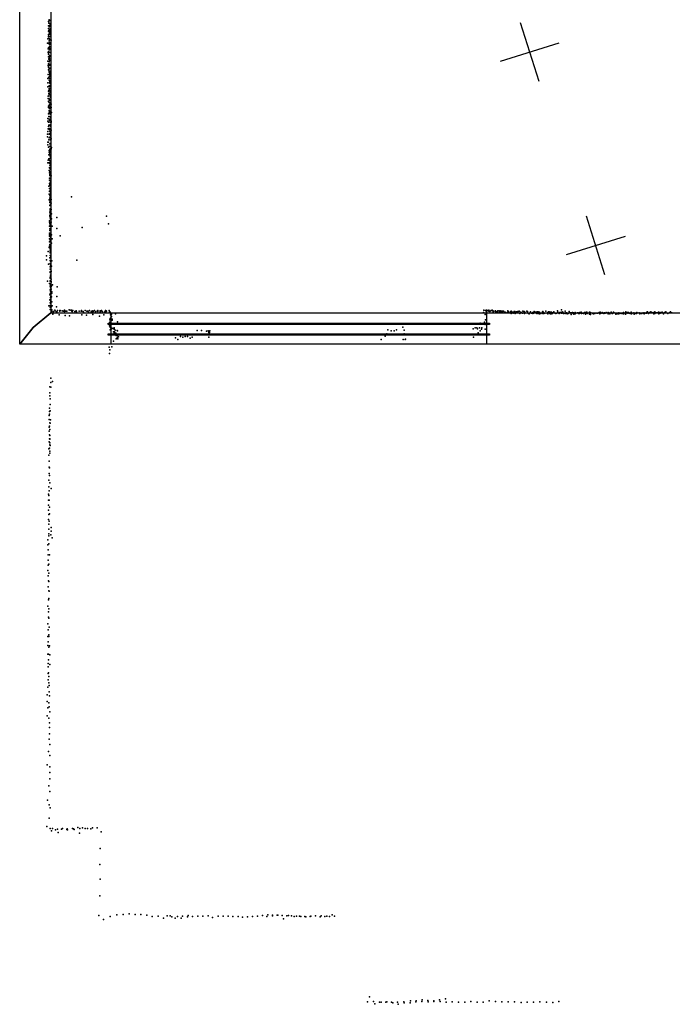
# Model space of a CAD drawing. Header units: millimetres. Extents: x -8027 to 18285, y -18572 to 15071.
# Tile 1 of 19: x -1900 to 2341, y -17363 to -10962. Entities that reach past the tile are written whole.
import ezdxf

# ---------------------------------------------------------------- set-up
doc = ezdxf.new("R2010")
doc.units = ezdxf.units.MM
for name, color, linetype in [('P', 9, 'Continuous'), ('PANOS', 10, 'Continuous'), ('ROOMS', 1, 'Continuous'), ('WALLS', 3, 'Continuous'), ('WINDOWS', 6, 'Continuous')]:
    doc.layers.add(name, color=color, linetype=linetype)

# ---------------------------------------------------------------- blocks, each defined once
blk = doc.blocks.new('1-Standard_55')
for points in [[(-590, 42.9766), (589.999, 42.9766), (589.999, 32.9766), (-590, 32.9766), (-590, 42.9766)], [(-590.014, -44.0958), (589.985, -44.0958), (589.985, -54.0958), (-590.014, -54.0958), (-590.014, -44.0958)]]:
    blk.add_lwpolyline(points)

msp = doc.modelspace()

# ---------------------------------------------------------------- linework, layer by layer
at = {"layer": 'P'}
for p in [(-1713, -11002), (-1712, -10973), (-1711, -11002), (-1710, -10985), (-1709, -10962), (-1709, -10969), (-1707, -10985), (-1707, -11000), (-1706, -10965), (-1706, -11007), (-1705, -10997), (-1703, -10986), (-1702, -11005), (-1700, -10995), (-1699, -10991), (-1697, -10969), (-1713, -11019), (-1713, -11058), (-1713, -11073), (-1712, -11036), (-1712, -11068), (-1711, -11031), (-1709, -11034), (-1708, -11040), (-1707, -11024), (-1707, -11049), (-1706, -11040), (-1706, -11072), (-1705, -11050), (-1704, -11050), (-1704, -11072), (-1702, -11031), (-1702, -11059), (-1701, -11047), (-1699, -11020), (-1719, -11115), (-1717, -11087), (-1711, -11116), (-1709, -11083), (-1709, -11100), (-1709, -11109), (-1709, -11111), (-1707, -11088), (-1707, -11088), (-1707, -11119), (-1707, -11122), (-1707, -11136), (-1705, -11092), (-1705, -11113), (-1698, -11120), (-1696, -11094), (-1715, -11175), (-1714, -11152), (-1713, -11145), (-1713, -11168), (-1713, -11185), (-1712, -11185), (-1711, -11147), (-1710, -11174), (-1709, -11153), (-1709, -11172), (-1708, -11200), (-1707, -11145), (-1706, -11157), (-1706, -11195), (-1706, -11197), (-1706, -11201), (-1702, -11149), (-1701, -11174), (-1700, -11199), (-1716, -11231), (-1714, -11260), (-1713, -11254), (-1712, -11203), (-1712, -11249), (-1712, -11265), (-1711, -11217), (-1711, -11218), (-1709, -11221), (-1709, -11234), (-1709, -11236), (-1709, -11258), (-1708, -11214), (-1708, -11233), (-1708, -11255), (-1707, -11211), (-1707, -11251), (-1706, -11223), (-1702, -11258), (-1701, -11226), (-1698, -11250), (-1715, -11317), (-1713, -11270), (-1713, -11288), (-1709, -11297), (-1708, -11279), (-1708, -11303), (-1707, -11296), (-1707, -11306), (-1706, -11281), (-1706, -11317), (-1705, -11276), (-1704, -11312), (-1704, -11329), (-1703, -11296), (-1702, -11323), (-1699, -11308), (-1718, -11345), (-1716, -11373), (-1713, -11340), (-1708, -11334), (-1708, -11355), (-1708, -11391), (-1706, -11372), (-1705, -11363), (-1705, -11393), (-1704, -11345), (-1704, -11360), (-1703, -11331), (-1703, -11390), (-1702, -11360), (-1701, -11377), (-1697, -11348), (-1717, -11399), (-1713, -11426), (-1711, -11423), (-1711, -11442), (-1710, -11428), (-1709, -11417), (-1708, -11410), (-1708, -11445), (-1708, -11450), (-1707, -11397), (-1706, -11410), (-1706, -11448), (-1702, -11419), (-1702, -11438), (-1700, -11431), (-1700, -11452), (-1698, -11404), (-1697, -11456), (-1714, -11459), (-1714, -11475), (-1713, -11491), (-1713, -11494), (-1709, -11479), (-1709, -11518), (-1708, -11476), (-1708, -11499), (-1707, -11480), (-1707, -11515), (-1705, -11488), (-1702, -11460), (-1701, -11508), (-1700, -11468), (-1700, -11503), (-1699, -11484), (-1698, -11484), (-1697, -11516), (-1696, -11510), (-1713, -11573), (-1712, -11524), (-1712, -11533), (-1709, -11553), (-1708, -11562), (-1707, -11539), (-1706, -11535), (-1706, -11556), (-1705, -11534), (-1705, -11571), (-1705, -11573), (-1704, -11567), (-1703, -11526), (-1699, -11540), (-1699, -11556), (-1699, -11575), (-1696, -11532), (-1693, -11565), (-1718, -11622), (-1716, -11605), (-1712, -11628), (-1711, -11648), (-1710, -11591), (-1708, -11591), (-1708, -11608), (-1707, -11618), (-1705, -11647), (-1702, -11628), (-1702, -11646), (-1701, -11608), (-1699, -11593), (-1699, -11596), (-1699, -11613), (-1696, -11622), (-1696, -11628), (-1720, -11706), (-1717, -11689), (-1714, -11671), (-1713, -11655), (-1709, -11675), (-1709, -11706), (-1707, -11668), (-1707, -11702), (-1706, -11668), (-1705, -11687), (-1704, -11687), (-1703, -11706), (-1700, -11710), (-1699, -11651), (-1699, -11653), (-1699, -11674), (-1698, -11694), (-1698, -11714), (-1695, -11679), (-1719, -11723), (-1718, -11775), (-1716, -11757), (-1713, -11757), (-1711, -11743), (-1708, -11730), (-1707, -11727), (-1705, -11726), (-1704, -11768), (-1702, -11743), (-1699, -11725), (-1698, -11737), (-1697, -11765), (-1696, -11736), (-1713, -11791), (-1711, -11841), (-1709, -11812), (-1709, -11823), (-1707, -11785), (-1707, -11839), (-1706, -11827), (-1705, -11786), (-1705, -11805), (-1705, -11819), (-1705, -11839), (-1701, -11783), (-1701, -11801), (-1700, -11826), (-1699, -11783), (-1699, -11807), (-1697, -11827), (-1696, -11801), (-1694, -11793), (-1716, -11893), (-1715, -11876), (-1710, -11867), (-1710, -11893), (-1707, -11875), (-1707, -11894), (-1703, -11844), (-1703, -11849), (-1702, -11885), (-1701, -11863), (-1700, -11885), (-1699, -11877), (-1699, -11891), (-1698, -11852), (-1698, -11854), (-1697, -11901), (-1709, -11942), (-1707, -11922), (-1707, -11925), (-1707, -11958), (-1705, -11968), (-1704, -11907), (-1704, -11948), (-1704, -11949), (-1704, -11970), (-1703, -11927), (-1701, -11931), (-1699, -11933), (-1699, -11957), (-1698, -11928), (-1698, -11946), (-1697, -11914), (-1707, -11993), (-1706, -12005), (-1706, -12027), (-1704, -11975), (-1704, -12004), (-1703, -12022), (-1702, -11976), (-1701, -11991), (-1701, -12032), (-1700, -12011), (-1699, -12011), (-1699, -12017), (-1698, -11976), (-1698, -11978), (-1698, -12006), (-1696, -11977), (-1711, -12045), (-1708, -12097), (-1707, -12077), (-1707, -12079), (-1706, -12059), (-1706, -12060), (-1705, -12036), (-1705, -12095), (-1703, -12041), (-1703, -12079), (-1700, -12055), (-1700, -12061), (-1700, -12070), (-1699, -12040), (-1699, -12068), (-1698, -12095), (-1697, -12037), (-1697, -12088), (-1697, -12098), (-1709, -12132), (-1705, -12102), (-1705, -12149), (-1705, -12151), (-1704, -12123), (-1704, -12147), (-1703, -12114), (-1703, -12115), (-1702, -12105), (-1701, -12133), (-1701, -12141), (-1700, -12148), (-1698, -12124), (-1697, -12162), (-1696, -12130), (-1696, -12154), (-1564, -12113), (-1705, -12170), (-1705, -12214), (-1702, -12168), (-1702, -12191), (-1702, -12204), (-1701, -12165), (-1701, -12195), (-1701, -12224), (-1700, -12191), (-1700, -12200), (-1700, -12226), (-1697, -12170), (-1697, -12193), (-1696, -12195), (-1694, -12223), (-1706, -12269), (-1706, -12277), (-1705, -12234), (-1704, -12238), (-1704, -12287), (-1703, -12284), (-1703, -12284), (-1701, -12249), (-1701, -12250), (-1700, -12228), (-1700, -12259), (-1699, -12236), (-1699, -12242), (-1699, -12258), (-1696, -12278), (-1694, -12256), (-1658, -12248), (-1336, -12240), (-1322, -12288), (-1707, -12305), (-1707, -12349), (-1705, -12350), (-1704, -12322), (-1704, -12333), (-1703, -12303), (-1703, -12331), (-1702, -12306), (-1702, -12327), (-1702, -12332), (-1701, -12296), (-1700, -12293), (-1699, -12325), (-1690, -12305), (-1658, -12320), (-1494, -12312), (-1707, -12360), (-1707, -12368), (-1707, -12386), (-1706, -12405), (-1703, -12356), (-1703, -12395), (-1700, -12370), (-1700, -12375), (-1700, -12405), (-1697, -12357), (-1696, -12389), (-1696, -12413), (-1694, -12360), (-1694, -12414), (-1689, -12387), (-1636, -12367), (-1715, -12468), (-1709, -12442), (-1707, -12433), (-1706, -12440), (-1704, -12423), (-1703, -12470), (-1703, -12477), (-1701, -12450), (-1701, -12459), (-1701, -12461), (-1700, -12453), (-1700, -12478), (-1699, -12425), (-1699, -12461), (-1698, -12427), (-1725, -12497), (-1725, -12523), (-1704, -12509), (-1703, -12528), (-1701, -12495), (-1701, -12546), (-1700, -12532), (-1699, -12494), (-1698, -12508), (-1698, -12528), (-1698, -12528), (-1697, -12502), (-1692, -12530), (-1529, -12526), (-1713, -12550), (-1703, -12605), (-1702, -12601), (-1701, -12568), (-1701, -12583), (-1700, -12555), (-1700, -12584), (-1699, -12550), (-1698, -12554), (-1698, -12603), (-1698, -12606), (-1697, -12563), (-1696, -12596), (-1695, -12598), (-1693, -12563), (-1719, -12662), (-1703, -12659), (-1702, -12636), (-1701, -12643), (-1701, -12661), (-1700, -12623), (-1699, -12622), (-1698, -12630), (-1698, -12632), (-1696, -12648), (-1696, -12669), (-1695, -12663), (-1707, -12677), (-1702, -12695), (-1702, -12718), (-1700, -12688), (-1700, -12722), (-1700, -12731), (-1699, -12682), (-1699, -12705), (-1697, -12701), (-1696, -12697), (-1695, -12713), (-1693, -12693), (-1692, -12730), (-1687, -12686), (-1657, -12698), (-1704, -12751), (-1704, -12783), (-1703, -12745), (-1701, -12785), (-1701, -12802), (-1700, -12768), (-1700, -12786), (-1699, -12771), (-1698, -12794), (-1697, -12745), (-1697, -12762), (-1697, -12768), (-1695, -12796), (-1693, -12763), (-1692, -12795), (-1691, -12740), (-1658, -12762), (-1710, -12823), (-1703, -12819), (-1702, -12831), (-1701, -12845), (-1700, -12823), (-1700, -12826), (-1699, -12804), (-1698, -12805), (-1697, -12843), (-1697, -12845), (-1695, -12829), (-1695, -12850), (-1692, -12847), (-1692, -12850), (-1692, -12862), (-1688, -12822), (-1681, -12858), (-1671, -12850), (-1669, -12855), (-1660, -12829), (-1660, -12860), (-1658, -12860), (-1655, -12852), (-1640, -12856), (-1639, -12852), (-1638, -12853), (-1623, -12854), (-1618, -12856), (-1609, -12851), (-1609, -12858), (-1605, -12856), (-1598, -12856), (-1593, -12857), (-1578, -12848), (-1572, -12851), (-1563, -12851), (-1562, -12857), (-1559, -12859), (-1555, -12852), (-1541, -12858), (-1534, -12854), (-1532, -12855), (-1531, -12860), (-1514, -12857), (-1500, -12857), (-1499, -12853), (-1499, -12857), (-1488, -12859), (-1486, -12866), (-1474, -12853), (-1464, -12856), (-1457, -12856), (-1453, -12863), (-1446, -12853), (-1436, -12861), (-1428, -12855), (-1426, -12860), (-1422, -12856), (-1422, -12859), (-1413, -12852), (-1407, -12861), (-1396, -12856), (-1393, -12853), (-1393, -12859), (-1376, -12854), (-1376, -12860), (-1368, -12853), (-1367, -12857), (-1361, -12862), (-1346, -12860), (-1343, -12852), (-1341, -12861), (-1339, -12854), (-1335, -12857), (-1318, -12852), (-1316, -12861), (-1314, -12862), (-1312, -12863), (1115, -12866), (1116, -12850), (1128, -12852), (1133, -12850), (1134, -12862), (1140, -12852), (1148, -12856), (1149, -12851), (1153, -12857), (1155, -12858), (1161, -12854), (1163, -12853), (1171, -12850), (1172, -12853), (1174, -12854), (1176, -12860), (1180, -12856), (1189, -12856), (1192, -12855), (1192, -12859), (1197, -12860), (1201, -12860), (1206, -12858), (1206, -12865), (1207, -12855), (1216, -12855), (1219, -12863), (1221, -12858), (1223, -12861), (1227, -12855), (1229, -12863), (1233, -12863), (1236, -12862), (1237, -12857), (1245, -12856), (1248, -12865), (1250, -12863), (1255, -12864), (1259, -12865), (1272, -12854), (1273, -12864), (1276, -12861), (1277, -12866), (1290, -12862), (1294, -12856), (1296, -12861), (1302, -12863), (1313, -12862), (1314, -12858), (1316, -12862), (1318, -12859), (1320, -12866), (1329, -12861), (1337, -12863), (1338, -12858), (1345, -12857), (1355, -12863), (1361, -12866), (1369, -12857), (1378, -12858), (1379, -12865), (1382, -12863), (1395, -12857), (1399, -12858), (1419, -12860), (1435, -12866), (1444, -12858), (1453, -12863), (1458, -12864), (1463, -12860), (1470, -12861), (1477, -12864), (1498, -12860), (1499, -12858), (1503, -12865), (1519, -12857), (1535, -12863), (1537, -12862), (1545, -12861), (1553, -12866), (1556, -12863), (1571, -12861), (1595, -12855), (1597, -12864), (1611, -12865), (1615, -12866), (1621, -12849), (1626, -12861), (1629, -12864), (1644, -12856), (1671, -12859), (1673, -12866), (1693, -12866), (1710, -12866), (1741, -12865), (1749, -12864), (1770, -12866), (1770, -12866), (1781, -12863), (1786, -12864), (1803, -12864), (1809, -12866), (1810, -12866), (1865, -12866), (1873, -12864), (1886, -12866), (1912, -12865), (1925, -12866), (1943, -12863), (1958, -12863), (1961, -12866), (2024, -12866), (2038, -12864), (2039, -12861), (2049, -12865), (2057, -12866), (2073, -12864), (2111, -12866), (2175, -12864), (2180, -12862), (2192, -12865), (2201, -12862), (2207, -12866), (2222, -12865), (2228, -12861), (2252, -12863), (2258, -12866), (2261, -12865), (2269, -12865), (2276, -12863), (2291, -12865), (2291, -12866), (2300, -12861), (2326, -12865), (2329, -12860), (-1684, -12876), (-1644, -12880), (-1605, -12885), (-1576, -12886), (-1496, -12880), (-1466, -12882), (-1424, -12879), (-1382, -12889), (-1354, -12880), (-1315, -12929), (-1314, -12912), (-1312, -12867), (-1311, -12905), (-1309, -12881), (-1308, -12872), (-1308, -12900), (-1308, -12901), (-1308, -12928), (-1305, -12877), (-1303, -12876), (-1303, -12891), (-1300, -12909), (-1300, -12915), (-1277, -12874), (-1265, -12927), (1120, -12929), (1126, -12878), (1127, -12912), (1279, -12868), (1294, -12872), (1298, -12867), (1307, -12870), (1320, -12871), (1351, -12872), (1367, -12870), (1380, -12872), (1381, -12868), (1407, -12871), (1410, -12873), (1422, -12867), (1425, -12870), (1433, -12868), (1434, -12872), (1440, -12868), (1440, -12870), (1460, -12871), (1467, -12869), (1470, -12872), (1477, -12867), (1478, -12873), (1487, -12871), (1499, -12871), (1506, -12871), (1510, -12870), (1512, -12870), (1530, -12868), (1530, -12871), (1532, -12874), (1545, -12871), (1549, -12873), (1559, -12875), (1560, -12871), (1564, -12867), (1580, -12869), (1581, -12870), (1585, -12872), (1588, -12870), (1606, -12871), (1613, -12867), (1620, -12869), (1629, -12869), (1633, -12871), (1644, -12872), (1649, -12868), (1653, -12870), (1654, -12868), (1657, -12875), (1664, -12871), (1680, -12868), (1681, -12870), (1683, -12870), (1684, -12878), (1687, -12868), (1696, -12872), (1699, -12867), (1702, -12876), (1710, -12872), (1710, -12874), (1711, -12872), (1725, -12867), (1729, -12867), (1731, -12872), (1733, -12870), (1738, -12872), (1750, -12872), (1756, -12870), (1757, -12869), (1765, -12872), (1769, -12867), (1777, -12876), (1788, -12871), (1801, -12869), (1801, -12869), (1802, -12876), (1808, -12869), (1809, -12878), (1825, -12872), (1828, -12870), (1829, -12873), (1835, -12871), (1838, -12872), (1839, -12870), (1851, -12869), (1851, -12870), (1857, -12870), (1866, -12867), (1869, -12873), (1876, -12870), (1885, -12870), (1896, -12871), (1898, -12868), (1900, -12867), (1904, -12869), (1923, -12869), (1925, -12873), (1928, -12867), (1929, -12868), (1934, -12874), (1943, -12867), (1950, -12871), (1952, -12872), (1962, -12868), (1973, -12876), (1976, -12871), (1981, -12869), (1983, -12875), (1992, -12873), (1993, -12867), (1998, -12871), (2000, -12870), (2009, -12871), (2011, -12870), (2018, -12871), (2024, -12874), (2025, -12867), (2036, -12876), (2040, -12873), (2052, -12869), (2061, -12869), (2068, -12871), (2075, -12867), (2075, -12875), (2079, -12871), (2091, -12868), (2093, -12877), (2096, -12870), (2103, -12871), (2108, -12871), (2125, -12867), (2129, -12873), (2131, -12869), (2131, -12872), (2141, -12872), (2142, -12871), (2151, -12868), (2153, -12869), (2157, -12870), (2159, -12873), (2162, -12868), (2169, -12869), (2173, -12869), (2187, -12872), (2188, -12869), (2203, -12867), (2207, -12868), (2215, -12867), (2222, -12875), (2227, -12871), (2237, -12868), (2241, -12867), (2245, -12868), (2253, -12874), (2263, -12869), (2283, -12874), (2313, -12872), (2315, -12869), (2337, -12868), (-1317, -12952), (-1313, -12977), (-1311, -12942), (-1311, -12961), (-1310, -12935), (-1309, -12939), (-1309, -12943), (-1309, -12961), (-1309, -12963), (-1308, -12974), (-1307, -12942), (-1306, -12968), (-1306, -12973), (-1302, -12968), (-1295, -12970), (-1291, -12991), (-1287, -12967), (-1287, -12974), (-1285, -12965), (-1283, -12992), (-1280, -12980), (-1267, -12983), (-1264, -12984), (-747, -12982), (-718, -12982), (-685, -12986), (-676, -12985), (-670, -12988), (-665, -12985), (492, -12978), (515, -12984), (534, -12985), (549, -12977), (590, -12961), (599, -12981), (1047, -12972), (1060, -12966), (1070, -12965), (1075, -12972), (1089, -12964), (1093, -12935), (1093, -12984), (1102, -12973), (1104, -12966), (1124, -12973), (1126, -12944), (-1291, -13051), (-1286, -13001), (-1284, -12998), (-1276, -12999), (-1272, -13014), (-1272, -13037), (-1271, -13008), (-1270, -13015), (-1266, -13030), (-1265, -13011), (-1265, -13018), (-1262, -13036), (-1258, -13023), (-887, -13030), (-872, -13041), (-855, -13022), (-840, -13025), (-824, -13022), (-809, -13022), (-793, -13032), (-779, -13025), (-671, -13026), (-670, -12995), (-669, -12998), (-667, -12996), (450, -13040), (475, -13020), (486, -13004), (591, -13040), (598, -13005), (605, -13041), (607, -13038), (1049, -13025), (1060, -13010), (1080, -12997), (-1319, -13091), (-1315, -13108), (-1301, -13088), (-1317, -13131), (-1698, -13293), (-1687, -13313), (-1704, -13349), (-1697, -13321), (-1697, -13350), (-1705, -13407), (-1704, -13388), (-1702, -13426), (-1707, -13487), (-1703, -13505), (-1701, -13464), (-1708, -13536), (-1708, -13560), (-1706, -13508), (-1706, -13526), (-1700, -13564), (-1708, -13610), (-1706, -13605), (-1705, -13583), (-1705, -13625), (-1702, -13584), (-1708, -13637), (-1706, -13660), (-1706, -13687), (-1705, -13688), (-1704, -13665), (-1704, -13686), (-1710, -13751), (-1708, -13707), (-1706, -13748), (-1705, -13713), (-1705, -13726), (-1702, -13730), (-1711, -13792), (-1704, -13767), (-1704, -13779), (-1709, -13831), (-1709, -13871), (-1708, -13831), (-1706, -13875), (-1708, -13911), (-1706, -13926), (-1710, -13956), (-1710, -13999), (-1705, -13973), (-1696, -14010), (-1712, -14046), (-1711, -14056), (-1708, -14024), (-1713, -14086), (-1712, -14118), (-1709, -14086), (-1707, -14130), (-1712, -14151), (-1710, -14178), (-1707, -14174), (-1712, -14211), (-1711, -14274), (-1710, -14241), (-1710, -14274), (-1708, -14221), (-1695, -14263), (-1710, -14305), (-1710, -14318), (-1698, -14310), (-1695, -14286), (-1690, -14330), (-1716, -14343), (-1716, -14376), (-1710, -14369), (-1715, -14408), (-1715, -14440), (-1706, -14441), (-1714, -14475), (-1714, -14508), (-1710, -14501), (-1716, -14543), (-1714, -14577), (-1711, -14560), (-1714, -14648), (-1712, -14610), (-1710, -14615), (-1711, -14674), (-1709, -14677), (-1716, -14775), (-1713, -14734), (-1711, -14724), (-1713, -14811), (-1712, -14846), (-1711, -14791), (-1716, -14889), (-1711, -14852), (-1709, -14910), (-1718, -14972), (-1715, -14928), (-1711, -14961), (-1710, -14972), (-1717, -15031), (-1715, -15007), (-1711, -15042), (-1707, -15032), (-1716, -15087), (-1713, -15087), (-1705, -15092), (-1714, -15148), (-1714, -15169), (-1712, -15124), (-1704, -15154), (-1714, -15212), (-1712, -15209), (-1711, -15231), (-1715, -15254), (-1711, -15272), (-1708, -15291), (-1721, -15350), (-1716, -15302), (-1708, -15332), (-1706, -15357), (-1721, -15395), (-1710, -15402), (-1721, -15487), (-1718, -15436), (-1708, -15428), (-1705, -15462), (-1710, -15502), (-1706, -15533), (-1707, -15605), (-1706, -15563), (-1708, -15640), (-1705, -15673), (-1712, -15720), (-1704, -15745), (-1721, -15807), (-1705, -15857), (-1704, -15820), (-1704, -15898), (-1710, -15942), (-1704, -15979), (-1719, -16036), (-1708, -16067), (-1702, -16086), (-1709, -16152), (-1724, -16207), (-1703, -16220), (-1694, -16236), (-1687, -16220), (-1668, -16228), (-1655, -16224), (-1651, -16245), (-1628, -16225), (-1622, -16220), (-1593, -16227), (-1591, -16223), (-1590, -16228), (-1557, -16220), (-1551, -16222), (-1545, -16226), (-1523, -16214), (-1511, -16250), (-1510, -16220), (-1492, -16215), (-1475, -16221), (-1460, -16221), (-1437, -16222), (-1427, -16216), (-1397, -16215), (-1371, -16242), (-1378, -16351), (-1379, -16454), (-1377, -16549), (-1380, -16658), (-1386, -16785), (-1356, -16811), (-1311, -16792), (-1268, -16782), (-1227, -16779), (-1188, -16775), (-1149, -16779), (-1112, -16780), (-1074, -16784), (-1039, -16792), (-999, -16791), (-965, -16803), (-941, -16788), (-922, -16787), (-911, -16795), (-889, -16803), (-875, -16792), (-851, -16804), (-842, -16790), (-810, -16795), (-806, -16785), (-776, -16792), (-742, -16790), (-709, -16791), (-675, -16788), (-646, -16799), (-610, -16789), (-578, -16790), (-546, -16790), (-515, -16793), (-481, -16792), (-451, -16796), (-419, -16794), (-386, -16792), (-354, -16789), (-322, -16786), (-293, -16793), (-288, -16782), (-258, -16784), (-258, -16788), (-227, -16784), (-223, -16784), (-195, -16786), (-186, -16808), (-164, -16787), (-153, -16785), (-133, -16788), (-117, -16792), (-101, -16789), (-82, -16791), (-72, -16793), (-46, -16792), (-41, -16794), (-12, -16792), (-9, -16790), (22, -16788), (23, -16788), (52, -16795), (60, -16787), (83, -16792), (96, -16789), (114, -16793), (131, -16782), (145, -16790), (361, -17346), (373, -17315), (400, -17344), (486, -17346), (596, -17347), (639, -17341), (674, -17346), (677, -17340), (714, -17345), (715, -17334), (752, -17338), (754, -17347), (791, -17341), (792, -17345), (829, -17333), (832, -17344), (867, -17328), (911, -17346), (1031, -17345), (1151, -17341), (1193, -17344), (1234, -17347), (1275, -17346), (1316, -17347), (1480, -17347), (1604, -17345), (408, -17359), (439, -17350), (448, -17348), (479, -17349), (517, -17348), (524, -17353), (556, -17349), (560, -17363), (599, -17353), (637, -17354), (872, -17348), (951, -17348), (992, -17348), (1072, -17348), (1113, -17349), (1358, -17351), (1398, -17349), (1439, -17349), (1523, -17350), (1565, -17352)]:
    msp.add_point(p, dxfattribs=at)
at = {"layer": 'PANOS'}
for points in [[(1475.6, -11362.7), (1355, -10981.3)], [(1224.6, -11232.3), (1606, -11111.7)], [(1902.8, -12621.3), (1783.6, -12239.5)], [(2034.1, -12370.8), (1652.3, -12490.1)]]:
    msp.add_lwpolyline(points, dxfattribs=at)
at = {"layer": 'ROOMS'}
msp.add_lwpolyline([(-1372.6, -8680), (-1372.6, -9800), (-1696.9, -9800), (-1696.9, -12867.8), (2427, -12867.8), (2427, -11300), (2427, -9728.4), (2427, -8680), (-1372.6, -8680)], close=True, dxfattribs=at)
at = {"layer": 'WALLS'}
for points in [[(-1696.9, -9800), (-1696.9, -12867.8), (-1811.9, -12962.9), (-1899.9, -13070.8), (-1899.9, -9597), (-1811.9, -9665), (-1696.9, -9800)], [(-1696.9, -12867.8), (2427, -12867.8), (2471.5, -12962.9), (2471.5, -13070.8), (-1899.9, -13070.8), (-1811.9, -12962.9), (-1696.9, -12867.8)]]:
    msp.add_lwpolyline(points, dxfattribs=at)
at = {"layer": 'WINDOWS'}
msp.add_lwpolyline([(-1305.7, -12867.8), (1132.7, -12867.8), (1132.7, -13070.8), (-1305.7, -13070.8), (-1305.7, -12867.8)], dxfattribs=at)

# ---------------------------------------------------------------- block references
at = {"layer": 'WINDOWS', "xscale": 2.1, "yscale": 0.8}
msp.add_blockref('1-Standard_55', (-86.5, -12969.3), dxfattribs=at)

doc.saveas('drawing.dxf')
